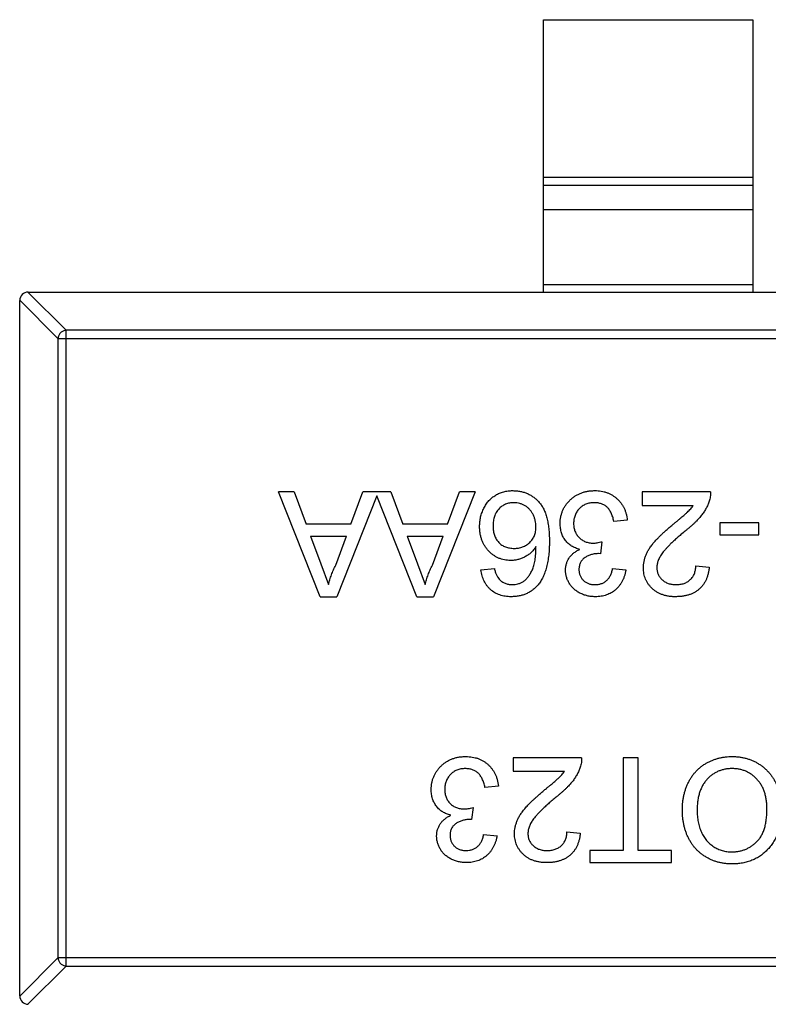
# Model space of a CAD drawing. Header units: millimetres. Extents: x 446.4 to 531.6, y 209.3 to 278.3.
# Tile 26 of 47: x 479.9 to 481.7, y 260.5 to 262.9. Entities that reach past the tile are written whole.
import ezdxf

# ---------------------------------------------------------------- set-up
doc = ezdxf.new("R2010")
doc.units = ezdxf.units.MM
doc.header["$LTSCALE"] = 30.734
doc.layers.get('0').update_dxf_attribs({"linetype": 'CONTINUOUS'})

msp = doc.modelspace()

# ---------------------------------------------------------------- linework, layer by layer
at = {"linetype": 'Continuous'}
for p, q in [((481.1474, 262.2489), (481.1474, 262.8989)), ((481.1474, 262.8989), (481.6474, 262.8989)), ((481.6474, 262.8989), (481.6474, 262.2489)), ((481.1474, 262.5228), (481.6474, 262.5228)), ((481.6474, 262.503), (481.1474, 262.503)), ((481.6474, 262.4449), (481.1474, 262.4449)), ((481.1474, 262.2667), (481.6474, 262.2667)), ((479.9171, 262.2489), (480.0085, 262.1575)), ((479.9174, 262.2489), (482.8774, 262.2489)), ((479.9888, 262.1378), (479.8974, 262.2292)), ((479.8974, 260.5689), (479.8974, 262.2289)), ((480.0085, 260.6403), (480.0085, 262.1575)), ((482.7862, 262.1575), (480.0085, 262.1575)), ((479.9888, 262.1378), (479.9888, 260.66)), ((479.9888, 262.1378), (482.8059, 262.1378)), ((480.6146, 261.5217), (480.5154, 261.7717)), ((480.5528, 261.7717), (480.5154, 261.7717)), ((480.5528, 261.7717), (480.5812, 261.6948)), ((480.6878, 261.6948), (480.7162, 261.7717)), ((480.7836, 261.7717), (480.7162, 261.7717)), ((480.7836, 261.7717), (480.812, 261.6948)), ((480.9844, 261.7717), (480.8852, 261.5217)), ((480.9186, 261.6948), (480.947, 261.7717)), ((480.9844, 261.7717), (480.947, 261.7717)), ((481.3829, 261.7717), (481.3829, 261.7396)), ((481.5464, 261.7717), (481.3829, 261.7717)), ((480.7499, 261.7622), (480.6544, 261.5217)), ((480.8454, 261.5217), (480.7499, 261.7622)), ((481.3829, 261.7396), (481.5052, 261.7396)), ((481.3477, 261.7044), (481.3156, 261.7012)), ((481.5688, 261.698), (481.5688, 261.6691)), ((481.6618, 261.698), (481.5688, 261.698)), ((481.6618, 261.6691), (481.6618, 261.698)), ((480.6878, 261.6948), (480.5812, 261.6948)), ((480.9186, 261.6948), (480.812, 261.6948)), ((480.5918, 261.6659), (480.6161, 261.6002)), ((480.5918, 261.6659), (480.6772, 261.6659)), ((480.6516, 261.5967), (480.6772, 261.6659)), ((480.8226, 261.6659), (480.8469, 261.6002)), ((480.8226, 261.6659), (480.908, 261.6659)), ((480.8824, 261.5967), (480.908, 261.6659)), ((481.2871, 261.6531), (481.2838, 261.6243)), ((481.5688, 261.6691), (481.6618, 261.6691)), ((481.2838, 261.6243), (481.2791, 261.6246)), ((480.6161, 261.6002), (480.6345, 261.5505)), ((480.8469, 261.6002), (480.8653, 261.5505)), ((480.9983, 261.5858), (481.0304, 261.589)), ((481.3124, 261.589), (481.3445, 261.5858)), ((481.5111, 261.5954), (481.5432, 261.5922)), ((480.6146, 261.5217), (480.6544, 261.5217)), ((480.8454, 261.5217), (480.8852, 261.5217)), ((481.0752, 261.1371), (481.0752, 261.105)), ((481.2387, 261.1371), (481.0752, 261.1371)), ((481.338, 261.1371), (481.338, 260.9159)), ((481.3733, 261.1371), (481.338, 261.1371)), ((481.3733, 260.9159), (481.3733, 261.1371)), ((481.0752, 261.105), (481.1975, 261.105)), ((481.04, 261.0698), (481.0079, 261.0666)), ((480.9794, 261.0185), (480.9761, 260.9896)), ((480.9761, 260.9896), (480.9715, 260.99)), ((481.0047, 260.9544), (481.0368, 260.9512)), ((481.2034, 260.9608), (481.2355, 260.9576)), ((481.2579, 260.9159), (481.2579, 260.8871)), ((481.338, 260.9159), (481.2579, 260.9159)), ((481.4534, 260.9159), (481.3733, 260.9159)), ((481.4534, 260.8871), (481.4534, 260.9159)), ((481.2579, 260.8871), (481.4534, 260.8871)), ((479.8974, 260.5686), (479.9888, 260.66)), ((480.0085, 260.6403), (479.9171, 260.5489)), ((482.8059, 260.66), (479.9888, 260.66)), ((480.0085, 260.6403), (482.7862, 260.6403))]:
    msp.add_line(p, q, dxfattribs=at)
for centre, start, end in [((479.9174, 262.2289), 90, 180), ((479.9174, 260.5689), 180, 270)]:
    msp.add_arc(centre, 0.02, start, end, dxfattribs=at)
for points, knots in [([(480.0085, 262.1575), (480.006, 262.1574), (480.0009, 262.1563), (479.9944, 262.1519), (479.99, 262.1454), (479.9889, 262.1403), (479.9888, 262.1378)], [0, 0, 0, 0, 0.249032, 0.5, 0.750968, 1, 1, 1, 1]), ([(480.9951, 261.6894), (480.9952, 261.6932), (480.9955, 261.7009), (480.9974, 261.7121), (481.0006, 261.7229), (481.0044, 261.7315), (481.0079, 261.738), (481.0109, 261.7426), (481.0141, 261.747), (481.0174, 261.7511), (481.0211, 261.7548), (481.025, 261.7582), (481.0291, 261.7613), (481.0335, 261.7642), (481.038, 261.7667), (481.0427, 261.7689), (481.0476, 261.7708), (481.0526, 261.7722), (481.0578, 261.7735), (481.0631, 261.7743), (481.0686, 261.7748), (481.0722, 261.7749), (481.0741, 261.7749)], [0, 0, 0, 0, 0.088899, 0.17544, 0.261633, 0.34801, 0.390819, 0.432814, 0.473776, 0.514166, 0.554107, 0.594121, 0.63362, 0.673585, 0.71348, 0.75336, 0.792891, 0.833007, 0.873643, 0.914893, 0.95695, 1, 1, 1, 1]), ([(481.0741, 261.7749), (481.0773, 261.7748), (481.0835, 261.7746), (481.0925, 261.7733), (481.1012, 261.7711), (481.1093, 261.768), (481.1171, 261.7641), (481.1244, 261.7593), (481.1312, 261.7535), (481.1375, 261.7469), (481.1433, 261.7393), (481.1483, 261.7305), (481.1525, 261.7206), (481.1559, 261.7096), (481.1585, 261.6974), (481.1604, 261.6842), (481.1615, 261.6698), (481.1617, 261.6598), (481.1618, 261.6547)], [0, 0, 0, 0, 0.056157, 0.110133, 0.162537, 0.213912, 0.265146, 0.31651, 0.369179, 0.423123, 0.479276, 0.538691, 0.601978, 0.670125, 0.74365, 0.82281, 0.908261, 1, 1, 1, 1]), ([(481.1874, 261.6965), (481.1875, 261.6992), (481.1876, 261.7045), (481.1887, 261.7122), (481.1906, 261.7197), (481.1931, 261.7268), (481.1964, 261.7337), (481.2005, 261.7402), (481.2053, 261.7464), (481.2107, 261.7522), (481.2167, 261.7576), (481.2231, 261.7622), (481.23, 261.7661), (481.2372, 261.7693), (481.2448, 261.7718), (481.2528, 261.7736), (481.2612, 261.7747), (481.267, 261.7748), (481.2699, 261.7749)], [0, 0, 0, 0, 0.063503, 0.124805, 0.18492, 0.244376, 0.303775, 0.364133, 0.425376, 0.488388, 0.551743, 0.61386, 0.67564, 0.737737, 0.800417, 0.864658, 0.930985, 1, 1, 1, 1]), ([(481.2699, 261.7749), (481.2725, 261.7749), (481.2777, 261.7748), (481.2852, 261.7737), (481.2925, 261.7723), (481.2994, 261.7701), (481.3059, 261.7674), (481.3121, 261.7639), (481.318, 261.7599), (481.3234, 261.7553), (481.3285, 261.7503), (481.333, 261.7448), (481.3368, 261.7389), (481.3402, 261.7328), (481.343, 261.7262), (481.3451, 261.7192), (481.3467, 261.7119), (481.3474, 261.7069), (481.3477, 261.7044)], [0, 0, 0, 0, 0.067794, 0.133464, 0.196934, 0.258481, 0.319787, 0.380431, 0.44099, 0.502867, 0.564806, 0.625526, 0.685604, 0.746041, 0.807347, 0.869717, 0.93379, 1, 1, 1, 1]), ([(481.5464, 261.7717), (481.5464, 261.7698), (481.5464, 261.766), (481.5457, 261.7604), (481.5447, 261.7548), (481.5436, 261.7513), (481.543, 261.7495)], [0, 0, 0, 0, 0.252643, 0.50444, 0.750407, 1, 1, 1, 1]), ([(481.0766, 261.7461), (481.0748, 261.746), (481.0713, 261.7459), (481.0662, 261.7452), (481.0613, 261.7441), (481.0567, 261.7424), (481.0523, 261.7403), (481.0482, 261.7377), (481.0444, 261.7346), (481.0408, 261.7311), (481.0376, 261.7272), (481.0348, 261.7229), (481.0324, 261.7184), (481.0305, 261.7134), (481.029, 261.7081), (481.0279, 261.7025), (481.0272, 261.6965), (481.0272, 261.6925), (481.0271, 261.6904)], [0, 0, 0, 0, 0.063965, 0.124854, 0.184383, 0.242748, 0.2999, 0.357059, 0.415719, 0.475258, 0.535508, 0.596291, 0.657728, 0.721052, 0.786261, 0.853834, 0.925318, 1, 1, 1, 1]), ([(481.1297, 261.6887), (481.1296, 261.6912), (481.1294, 261.6962), (481.1281, 261.7036), (481.1259, 261.7108), (481.1228, 261.7178), (481.1191, 261.7243), (481.1147, 261.73), (481.1096, 261.7349), (481.104, 261.739), (481.0978, 261.7421), (481.0911, 261.7444), (481.084, 261.7458), (481.0791, 261.746), (481.0766, 261.7461)], [0, 0, 0, 0, 0.086177, 0.171222, 0.257573, 0.34515, 0.431508, 0.513644, 0.593539, 0.672806, 0.752058, 0.831493, 0.913823, 1, 1, 1, 1]), ([(481.2687, 261.7461), (481.2669, 261.746), (481.2634, 261.746), (481.2582, 261.7452), (481.2532, 261.7442), (481.2486, 261.7425), (481.2443, 261.7405), (481.2402, 261.7381), (481.2364, 261.7351), (481.2329, 261.7318), (481.2297, 261.7281), (481.227, 261.7242), (481.2247, 261.72), (481.2227, 261.7157), (481.2213, 261.7111), (481.2202, 261.7064), (481.2195, 261.7014), (481.2195, 261.698), (481.2195, 261.6962)], [0, 0, 0, 0, 0.069461, 0.135658, 0.19962, 0.261651, 0.322053, 0.38234, 0.443223, 0.50493, 0.56682, 0.6276, 0.687476, 0.747351, 0.808174, 0.870133, 0.933721, 1, 1, 1, 1]), ([(481.3156, 261.7012), (481.3152, 261.7031), (481.3144, 261.7068), (481.3128, 261.7122), (481.3111, 261.7171), (481.309, 261.7216), (481.307, 261.7257), (481.3046, 261.7294), (481.302, 261.7327), (481.2993, 261.7356), (481.2963, 261.738), (481.293, 261.7402), (481.2896, 261.742), (481.2858, 261.7435), (481.2819, 261.7446), (481.2777, 261.7455), (481.2733, 261.746), (481.2703, 261.746), (481.2687, 261.7461)], [0, 0, 0, 0, 0.082566, 0.15976, 0.233155, 0.301356, 0.365752, 0.426437, 0.484185, 0.539549, 0.593156, 0.647048, 0.701446, 0.757, 0.81384, 0.873058, 0.934963, 1, 1, 1, 1]), ([(481.543, 261.7495), (481.542, 261.7465), (481.5398, 261.7406), (481.5354, 261.732), (481.5303, 261.7234), (481.5253, 261.7164), (481.5207, 261.7109), (481.5168, 261.7065), (481.5126, 261.7021), (481.5079, 261.6975), (481.5028, 261.6928), (481.4974, 261.688), (481.4916, 261.6831), (481.4875, 261.6799), (481.4854, 261.6782)], [0, 0, 0, 0, 0.100388, 0.204407, 0.310686, 0.422157, 0.480685, 0.543238, 0.6095, 0.679555, 0.753841, 0.831641, 0.913813, 1, 1, 1, 1]), ([(481.4555, 261.6933), (481.4577, 261.6951), (481.4618, 261.6985), (481.4678, 261.7034), (481.4731, 261.7079), (481.4779, 261.7119), (481.4821, 261.7155), (481.4857, 261.7185), (481.4887, 261.7212), (481.4932, 261.7254), (481.499, 261.7312), (481.5032, 261.7369), (481.5052, 261.7396)], [0, 0, 0, 0, 0.1242, 0.23683, 0.339495, 0.431254, 0.511455, 0.581223, 0.640495, 0.688308, 0.850333, 1, 1, 1, 1]), ([(481.2343, 261.6348), (481.2325, 261.6353), (481.229, 261.6362), (481.224, 261.638), (481.2192, 261.6402), (481.2147, 261.6426), (481.2106, 261.6455), (481.2067, 261.6486), (481.2031, 261.6522), (481.1999, 261.6561), (481.1969, 261.6602), (481.1944, 261.6647), (481.1922, 261.6693), (481.1904, 261.6743), (481.1891, 261.6795), (481.1881, 261.6849), (481.1875, 261.6906), (481.1874, 261.6945), (481.1874, 261.6965)], [0, 0, 0, 0, 0.065828, 0.128938, 0.190858, 0.251186, 0.310974, 0.37005, 0.429672, 0.489507, 0.549975, 0.610075, 0.670915, 0.732909, 0.796711, 0.861825, 0.929892, 1, 1, 1, 1]), ([(481.2195, 261.6962), (481.2195, 261.6946), (481.2196, 261.6913), (481.2202, 261.6866), (481.2212, 261.6821), (481.2227, 261.6778), (481.2246, 261.6737), (481.2268, 261.6698), (481.2295, 261.6662), (481.2326, 261.6628), (481.236, 261.6597), (481.2397, 261.6571), (481.2436, 261.6548), (481.2477, 261.6529), (481.252, 261.6515), (481.2566, 261.6504), (481.2614, 261.6498), (481.2647, 261.6497), (481.2663, 261.6497)], [0, 0, 0, 0, 0.067051, 0.13118, 0.193722, 0.254499, 0.314763, 0.375117, 0.436023, 0.498297, 0.560571, 0.621619, 0.681973, 0.742853, 0.804272, 0.867473, 0.932273, 1, 1, 1, 1]), ([(481.069, 261.6082), (481.0665, 261.6083), (481.0615, 261.6084), (481.0542, 261.6095), (481.0472, 261.6113), (481.0405, 261.6137), (481.0341, 261.617), (481.0279, 261.6209), (481.0221, 261.6255), (481.0166, 261.6308), (481.0115, 261.6366), (481.0071, 261.6429), (481.0034, 261.6497), (481.0004, 261.6568), (480.998, 261.6644), (480.9963, 261.6723), (480.9953, 261.6807), (480.9952, 261.6864), (480.9951, 261.6894)], [0, 0, 0, 0, 0.061347, 0.121203, 0.179863, 0.238152, 0.296252, 0.35519, 0.415676, 0.478379, 0.541524, 0.603977, 0.666513, 0.729491, 0.79371, 0.859736, 0.928449, 1, 1, 1, 1]), ([(481.0271, 261.6904), (481.0272, 261.6884), (481.0272, 261.6844), (481.0279, 261.6787), (481.0289, 261.6733), (481.0305, 261.6683), (481.0324, 261.6635), (481.0347, 261.6591), (481.0375, 261.655), (481.0407, 261.6513), (481.0442, 261.6479), (481.0481, 261.645), (481.0523, 261.6425), (481.0568, 261.6405), (481.0616, 261.639), (481.0668, 261.6379), (481.0722, 261.6372), (481.0759, 261.6371), (481.0778, 261.6371)], [0, 0, 0, 0, 0.072229, 0.141252, 0.207439, 0.270245, 0.331238, 0.391254, 0.450152, 0.509008, 0.567734, 0.625726, 0.683708, 0.742407, 0.803094, 0.865865, 0.931379, 1, 1, 1, 1]), ([(481.0778, 261.6371), (481.0796, 261.6371), (481.0831, 261.6372), (481.0882, 261.6379), (481.0931, 261.639), (481.0979, 261.6406), (481.1024, 261.6426), (481.1067, 261.645), (481.1108, 261.648), (481.1147, 261.6513), (481.1182, 261.655), (481.1213, 261.6589), (481.1239, 261.6633), (481.1261, 261.6678), (481.1277, 261.6726), (481.1288, 261.6778), (481.1296, 261.6831), (481.1297, 261.6868), (481.1297, 261.6887)], [0, 0, 0, 0, 0.064812, 0.127718, 0.189086, 0.249562, 0.309738, 0.370215, 0.431085, 0.493911, 0.55657, 0.617553, 0.678119, 0.739063, 0.801665, 0.864956, 0.93089, 1, 1, 1, 1]), ([(481.3861, 261.5907), (481.3862, 261.5932), (481.3863, 261.5981), (481.3874, 261.6055), (481.3892, 261.6129), (481.3917, 261.6202), (481.395, 261.6276), (481.3992, 261.6351), (481.4045, 261.6427), (481.4095, 261.6493), (481.4142, 261.6547), (481.4183, 261.6592), (481.4231, 261.664), (481.4284, 261.6693), (481.4344, 261.6748), (481.4408, 261.6807), (481.448, 261.6869), (481.4529, 261.6911), (481.4555, 261.6933)], [0, 0, 0, 0, 0.057945, 0.116018, 0.174826, 0.234683, 0.296827, 0.364061, 0.436192, 0.51426, 0.556976, 0.604856, 0.657675, 0.715751, 0.77884, 0.847501, 0.921228, 1, 1, 1, 1]), ([(481.4854, 261.6782), (481.4822, 261.6755), (481.476, 261.6703), (481.4672, 261.6625), (481.4592, 261.6554), (481.4521, 261.6486), (481.4459, 261.6423), (481.4404, 261.6366), (481.4357, 261.6313), (481.4318, 261.6264), (481.4285, 261.6218), (481.4258, 261.6173), (481.4235, 261.6128), (481.4215, 261.6084), (481.42, 261.604), (481.419, 261.5996), (481.4183, 261.5953), (481.4182, 261.5924), (481.4182, 261.591)], [0, 0, 0, 0, 0.11141, 0.214526, 0.309417, 0.396087, 0.474284, 0.544374, 0.60642, 0.660582, 0.709794, 0.756451, 0.800767, 0.843168, 0.884295, 0.923885, 0.962359, 1, 1, 1, 1]), ([(481.1618, 261.6547), (481.1617, 261.6517), (481.1617, 261.6459), (481.1613, 261.6374), (481.1609, 261.6292), (481.1601, 261.6212), (481.1592, 261.6136), (481.1579, 261.6063), (481.1566, 261.5993), (481.155, 261.5926), (481.1532, 261.5862), (481.1512, 261.5802), (481.149, 261.5744), (481.1465, 261.5689), (481.1439, 261.5637), (481.141, 261.5589), (481.1379, 261.5543), (481.1356, 261.5515), (481.1345, 261.5501)], [0, 0, 0, 0, 0.080034, 0.157854, 0.232564, 0.304731, 0.374384, 0.441663, 0.506048, 0.568692, 0.628715, 0.687238, 0.743227, 0.797567, 0.850239, 0.901629, 0.951067, 1, 1, 1, 1]), ([(481.2663, 261.6497), (481.2678, 261.6497), (481.2709, 261.6498), (481.2759, 261.6506), (481.2813, 261.6516), (481.2851, 261.6526), (481.2871, 261.6531)], [0, 0, 0, 0, 0.209403, 0.444401, 0.708272, 1, 1, 1, 1]), ([(481.1297, 261.6412), (481.1278, 261.6385), (481.1241, 261.6333), (481.1176, 261.6265), (481.1105, 261.6208), (481.1027, 261.6162), (481.0946, 261.6126), (481.0862, 261.6101), (481.0777, 261.6085), (481.0719, 261.6083), (481.069, 261.6082)], [0, 0, 0, 0, 0.13549, 0.265229, 0.390778, 0.51542, 0.638317, 0.759642, 0.878902, 1, 1, 1, 1]), ([(481.0999, 261.558), (481.102, 261.5597), (481.1062, 261.5632), (481.1118, 261.5698), (481.1168, 261.5774), (481.1205, 261.5846), (481.1231, 261.591), (481.1248, 261.5965), (481.1262, 261.6025), (481.1274, 261.6091), (481.1284, 261.6163), (481.1291, 261.6241), (481.1296, 261.6325), (481.1297, 261.6382), (481.1297, 261.6412)], [0, 0, 0, 0, 0.088609, 0.181893, 0.280787, 0.38702, 0.444107, 0.506454, 0.574396, 0.647656, 0.726426, 0.811458, 0.90278, 1, 1, 1, 1]), ([(481.2002, 261.5852), (481.2003, 261.5878), (481.2005, 261.593), (481.2022, 261.6005), (481.2049, 261.6076), (481.2087, 261.6143), (481.2135, 261.6205), (481.2195, 261.626), (481.2264, 261.631), (481.2316, 261.6335), (481.2343, 261.6348)], [0, 0, 0, 0, 0.121951, 0.240787, 0.35855, 0.479066, 0.601519, 0.727551, 0.859932, 1, 1, 1, 1]), ([(481.2791, 261.6246), (481.2762, 261.6245), (481.2704, 261.6243), (481.262, 261.6224), (481.254, 261.6196), (481.2478, 261.6161), (481.2433, 261.6129), (481.2404, 261.6099), (481.2378, 261.6068), (481.2358, 261.6033), (481.2341, 261.5995), (481.2331, 261.5954), (481.2323, 261.5909), (481.2323, 261.5879), (481.2323, 261.5863)], [0, 0, 0, 0, 0.129789, 0.254605, 0.378435, 0.50292, 0.565018, 0.624848, 0.683448, 0.742765, 0.802757, 0.86522, 0.930779, 1, 1, 1, 1]), ([(480.6345, 261.5505), (480.6355, 261.5545), (480.6374, 261.5624), (480.6414, 261.5741), (480.646, 261.5856), (480.6497, 261.593), (480.6516, 261.5967)], [0, 0, 0, 0, 0.247294, 0.495608, 0.746359, 1, 1, 1, 1]), ([(480.8653, 261.5505), (480.8662, 261.5545), (480.8682, 261.5624), (480.8722, 261.5741), (480.8768, 261.5856), (480.8805, 261.593), (480.8824, 261.5967)], [0, 0, 0, 0, 0.247294, 0.495608, 0.746359, 1, 1, 1, 1]), ([(481.0705, 261.5217), (481.068, 261.5217), (481.0632, 261.5218), (481.0562, 261.5226), (481.0495, 261.524), (481.0432, 261.5258), (481.0372, 261.5283), (481.0315, 261.5312), (481.0262, 261.5346), (481.0212, 261.5387), (481.0167, 261.5431), (481.0126, 261.548), (481.009, 261.5533), (481.0058, 261.559), (481.0032, 261.5651), (481.001, 261.5716), (480.9994, 261.5786), (480.9987, 261.5834), (480.9983, 261.5858)], [0, 0, 0, 0, 0.068499, 0.134572, 0.198208, 0.259784, 0.319951, 0.379508, 0.438814, 0.498497, 0.558182, 0.617438, 0.677522, 0.737959, 0.80033, 0.86409, 0.930622, 1, 1, 1, 1]), ([(481.0304, 261.589), (481.031, 261.5862), (481.0323, 261.5811), (481.0351, 261.574), (481.0381, 261.5681), (481.0407, 261.5649), (481.0419, 261.5634)], [0, 0, 0, 0, 0.299802, 0.564331, 0.796204, 1, 1, 1, 1]), ([(481.2713, 261.5217), (481.2681, 261.5218), (481.2617, 261.522), (481.2522, 261.5237), (481.2432, 261.5264), (481.2347, 261.5301), (481.2268, 261.5347), (481.2198, 261.5402), (481.2138, 261.5465), (481.209, 261.5536), (481.2051, 261.5611), (481.2022, 261.5689), (481.2005, 261.577), (481.2003, 261.5825), (481.2002, 261.5852)], [0, 0, 0, 0, 0.092054, 0.181008, 0.26913, 0.357137, 0.443549, 0.526433, 0.607453, 0.688385, 0.767854, 0.845531, 0.922529, 1, 1, 1, 1]), ([(481.2323, 261.5863), (481.2323, 261.585), (481.2323, 261.5825), (481.2329, 261.5789), (481.2337, 261.5754), (481.2349, 261.5722), (481.2364, 261.569), (481.2383, 261.5661), (481.2404, 261.5632), (481.2429, 261.5607), (481.2456, 261.5583), (481.2486, 261.5562), (481.2517, 261.5544), (481.2551, 261.553), (481.2586, 261.5519), (481.2624, 261.5511), (481.2663, 261.5506), (481.269, 261.5506), (481.2703, 261.5505)], [0, 0, 0, 0, 0.065093, 0.127304, 0.188122, 0.247131, 0.306077, 0.365678, 0.426103, 0.487841, 0.550317, 0.611805, 0.672737, 0.734883, 0.79768, 0.862475, 0.929775, 1, 1, 1, 1]), ([(481.2703, 261.5505), (481.273, 261.5506), (481.2782, 261.5508), (481.2856, 261.5527), (481.2923, 261.5557), (481.2973, 261.5593), (481.3008, 261.5627), (481.3033, 261.5656), (481.3054, 261.5687), (481.3073, 261.5722), (481.309, 261.576), (481.3104, 261.58), (481.3116, 261.5844), (481.3121, 261.5874), (481.3124, 261.589)], [0, 0, 0, 0, 0.127797, 0.246795, 0.362284, 0.477652, 0.536237, 0.59559, 0.656344, 0.719085, 0.784349, 0.852876, 0.924551, 1, 1, 1, 1]), ([(481.3445, 261.5858), (481.344, 261.5833), (481.343, 261.5785), (481.341, 261.5714), (481.3385, 261.5648), (481.3356, 261.5587), (481.3323, 261.553), (481.3285, 261.5477), (481.3243, 261.5428), (481.3197, 261.5384), (481.3147, 261.5344), (481.3094, 261.531), (481.3037, 261.5281), (481.2978, 261.5258), (481.2916, 261.5239), (481.2851, 261.5227), (481.2783, 261.5218), (481.2737, 261.5217), (481.2713, 261.5217)], [0, 0, 0, 0, 0.071036, 0.139343, 0.204958, 0.268332, 0.330129, 0.390664, 0.450861, 0.510587, 0.570374, 0.629455, 0.687994, 0.747581, 0.807839, 0.870034, 0.93381, 1, 1, 1, 1]), ([(481.463, 261.5217), (481.4602, 261.5217), (481.4545, 261.5218), (481.4463, 261.5228), (481.4386, 261.5244), (481.4313, 261.5265), (481.4244, 261.5293), (481.4181, 261.5327), (481.4122, 261.5368), (481.4068, 261.5414), (481.402, 261.5465), (481.3977, 261.5519), (481.3942, 261.5577), (481.3911, 261.5637), (481.3889, 261.57), (481.3873, 261.5767), (481.3863, 261.5836), (481.3862, 261.5883), (481.3861, 261.5907)], [0, 0, 0, 0, 0.074712, 0.145539, 0.213339, 0.278615, 0.342094, 0.40389, 0.465063, 0.526577, 0.587328, 0.64638, 0.704345, 0.761672, 0.819418, 0.878039, 0.937796, 1, 1, 1, 1]), ([(481.4182, 261.591), (481.4182, 261.5896), (481.4183, 261.5868), (481.4189, 261.5828), (481.4198, 261.5789), (481.4213, 261.5753), (481.423, 261.5717), (481.4252, 261.5684), (481.4278, 261.5652), (481.4308, 261.5622), (481.434, 261.5594), (481.4376, 261.5571), (481.4413, 261.555), (481.4453, 261.5533), (481.4496, 261.5521), (481.4541, 261.5512), (481.4589, 261.5507), (481.4621, 261.5506), (481.4637, 261.5505)], [0, 0, 0, 0, 0.061762, 0.121174, 0.179421, 0.236843, 0.294322, 0.353191, 0.412721, 0.474522, 0.537057, 0.599591, 0.662367, 0.725246, 0.790316, 0.857724, 0.927232, 1, 1, 1, 1]), ([(481.5432, 261.5922), (481.5428, 261.5894), (481.5422, 261.584), (481.5406, 261.5761), (481.5384, 261.5688), (481.5357, 261.5619), (481.5324, 261.5556), (481.5286, 261.5497), (481.5241, 261.5445), (481.5192, 261.5397), (481.5137, 261.5354), (481.5078, 261.5317), (481.5014, 261.5286), (481.4946, 261.5261), (481.4874, 261.5241), (481.4796, 261.5227), (481.4715, 261.5219), (481.4659, 261.5218), (481.463, 261.5217)], [0, 0, 0, 0, 0.070675, 0.137493, 0.201473, 0.262869, 0.32255, 0.380737, 0.43822, 0.495487, 0.553484, 0.611346, 0.670644, 0.731587, 0.794183, 0.859445, 0.928208, 1, 1, 1, 1]), ([(481.4637, 261.5505), (481.4655, 261.5506), (481.4689, 261.5507), (481.4739, 261.5512), (481.4786, 261.5521), (481.483, 261.5534), (481.4872, 261.5551), (481.4911, 261.5572), (481.4948, 261.5596), (481.4981, 261.5624), (481.5012, 261.5655), (481.5038, 261.5689), (481.506, 261.5727), (481.5078, 261.5767), (481.5093, 261.5809), (481.5104, 261.5855), (481.5109, 261.5904), (481.5111, 261.5937), (481.5111, 261.5954)], [0, 0, 0, 0, 0.070696, 0.138358, 0.20337, 0.2657, 0.327256, 0.386512, 0.445858, 0.505173, 0.56378, 0.622343, 0.680824, 0.739795, 0.800801, 0.864239, 0.930631, 1, 1, 1, 1]), ([(481.0419, 261.5634), (481.043, 261.5623), (481.045, 261.5603), (481.0484, 261.5577), (481.052, 261.5555), (481.0558, 261.5537), (481.0597, 261.5523), (481.0638, 261.5513), (481.0681, 261.5507), (481.0711, 261.5506), (481.0726, 261.5505)], [0, 0, 0, 0, 0.128545, 0.252818, 0.375212, 0.497113, 0.618546, 0.742222, 0.869458, 1, 1, 1, 1]), ([(481.0726, 261.5505), (481.075, 261.5506), (481.0797, 261.5508), (481.0867, 261.5523), (481.0935, 261.5545), (481.0977, 261.5568), (481.0999, 261.558)], [0, 0, 0, 0, 0.252584, 0.499095, 0.747119, 1, 1, 1, 1]), ([(481.1345, 261.5501), (481.1325, 261.5478), (481.1285, 261.5433), (481.1217, 261.5376), (481.1145, 261.5326), (481.1066, 261.5286), (481.0983, 261.5255), (481.0895, 261.5233), (481.0801, 261.522), (481.0737, 261.5218), (481.0705, 261.5217)], [0, 0, 0, 0, 0.125625, 0.247619, 0.368528, 0.488104, 0.609878, 0.735382, 0.864448, 1, 1, 1, 1]), ([(480.8797, 261.0619), (480.8798, 261.0646), (480.8799, 261.0698), (480.881, 261.0776), (480.8829, 261.0851), (480.8855, 261.0922), (480.8887, 261.0991), (480.8928, 261.1056), (480.8976, 261.1118), (480.903, 261.1176), (480.909, 261.1229), (480.9154, 261.1276), (480.9223, 261.1315), (480.9295, 261.1347), (480.9371, 261.1372), (480.9451, 261.139), (480.9535, 261.1401), (480.9593, 261.1402), (480.9622, 261.1403)], [0, 0, 0, 0, 0.063503, 0.124805, 0.18492, 0.244376, 0.303775, 0.364133, 0.425376, 0.488388, 0.551743, 0.61386, 0.67564, 0.737737, 0.800417, 0.864658, 0.930985, 1, 1, 1, 1]), ([(480.9622, 261.1403), (480.9648, 261.1402), (480.97, 261.1401), (480.9775, 261.1391), (480.9848, 261.1377), (480.9917, 261.1355), (480.9982, 261.1328), (481.0044, 261.1293), (481.0103, 261.1253), (481.0158, 261.1207), (481.0208, 261.1157), (481.0253, 261.1102), (481.0291, 261.1043), (481.0325, 261.0981), (481.0353, 261.0916), (481.0374, 261.0846), (481.0391, 261.0773), (481.0397, 261.0723), (481.04, 261.0698)], [0, 0, 0, 0, 0.067794, 0.133464, 0.196934, 0.258481, 0.319787, 0.380431, 0.44099, 0.502867, 0.564806, 0.625526, 0.685604, 0.746041, 0.807347, 0.869717, 0.93379, 1, 1, 1, 1]), ([(481.2387, 261.1371), (481.2387, 261.1352), (481.2387, 261.1314), (481.2381, 261.1257), (481.237, 261.1202), (481.2359, 261.1166), (481.2353, 261.1148)], [0, 0, 0, 0, 0.252643, 0.50444, 0.750407, 1, 1, 1, 1]), ([(481.4791, 261.0125), (481.4791, 261.0156), (481.4792, 261.0217), (481.4799, 261.0308), (481.4811, 261.0396), (481.4828, 261.0482), (481.4849, 261.0565), (481.4875, 261.0646), (481.4907, 261.0724), (481.4942, 261.08), (481.4982, 261.0871), (481.5026, 261.0939), (481.5074, 261.1002), (481.5126, 261.1062), (481.5182, 261.1116), (481.5242, 261.1165), (481.5306, 261.1211), (481.5374, 261.1251), (481.5445, 261.1286), (481.5516, 261.1317), (481.559, 261.1344), (481.5664, 261.1366), (481.5741, 261.1382), (481.5818, 261.1394), (481.5897, 261.1401), (481.595, 261.1402), (481.5977, 261.1403)], [0, 0, 0, 0, 0.04756, 0.093962, 0.139112, 0.183626, 0.227457, 0.270703, 0.313611, 0.35626, 0.398366, 0.439557, 0.480045, 0.519888, 0.559658, 0.599421, 0.639208, 0.679668, 0.72002, 0.759859, 0.79956, 0.839199, 0.878956, 0.918794, 0.959083, 1, 1, 1, 1]), ([(481.5977, 261.1403), (481.6005, 261.1402), (481.6062, 261.1402), (481.6146, 261.1393), (481.6228, 261.138), (481.6308, 261.1362), (481.6385, 261.1338), (481.646, 261.1308), (481.6533, 261.1275), (481.6603, 261.1235), (481.6669, 261.1191), (481.6732, 261.1143), (481.6791, 261.1091), (481.6845, 261.1034), (481.6896, 261.0975), (481.6942, 261.0911), (481.6984, 261.0844), (481.7021, 261.0772), (481.7055, 261.0699), (481.7083, 261.0624), (481.7108, 261.0549), (481.7128, 261.0472), (481.7143, 261.0394), (481.7154, 261.0315), (481.7162, 261.0235), (481.7162, 261.0181), (481.7162, 261.0154)], [0, 0, 0, 0, 0.044697, 0.088534, 0.131409, 0.173814, 0.215715, 0.257247, 0.298848, 0.340604, 0.382029, 0.42297, 0.463632, 0.504048, 0.544591, 0.584964, 0.626265, 0.667979, 0.709943, 0.751382, 0.792619, 0.833948, 0.875008, 0.916446, 0.957907, 1, 1, 1, 1]), ([(480.961, 261.1114), (480.9592, 261.1114), (480.9557, 261.1114), (480.9505, 261.1106), (480.9455, 261.1096), (480.9409, 261.1079), (480.9366, 261.1059), (480.9325, 261.1034), (480.9287, 261.1005), (480.9252, 261.0972), (480.922, 261.0935), (480.9193, 261.0896), (480.917, 261.0854), (480.915, 261.0811), (480.9136, 261.0765), (480.9125, 261.0717), (480.9119, 261.0668), (480.9118, 261.0633), (480.9118, 261.0616)], [0, 0, 0, 0, 0.069461, 0.135658, 0.19962, 0.261651, 0.322053, 0.38234, 0.443223, 0.50493, 0.56682, 0.6276, 0.687476, 0.747351, 0.808174, 0.870133, 0.933721, 1, 1, 1, 1]), ([(481.0079, 261.0666), (481.0075, 261.0685), (481.0067, 261.0722), (481.0051, 261.0776), (481.0034, 261.0825), (481.0013, 261.087), (480.9993, 261.0911), (480.9969, 261.0948), (480.9943, 261.0981), (480.9916, 261.1009), (480.9886, 261.1034), (480.9854, 261.1056), (480.9819, 261.1074), (480.9782, 261.1088), (480.9742, 261.11), (480.9701, 261.1109), (480.9656, 261.1114), (480.9626, 261.1114), (480.961, 261.1114)], [0, 0, 0, 0, 0.082566, 0.15976, 0.233155, 0.301356, 0.365752, 0.426437, 0.484185, 0.539549, 0.593156, 0.647048, 0.701446, 0.757, 0.81384, 0.873058, 0.934963, 1, 1, 1, 1]), ([(481.2353, 261.1148), (481.2343, 261.1119), (481.2321, 261.106), (481.2277, 261.0973), (481.2226, 261.0888), (481.2176, 261.0818), (481.213, 261.0763), (481.2091, 261.0719), (481.2049, 261.0675), (481.2002, 261.0629), (481.1952, 261.0582), (481.1897, 261.0534), (481.1839, 261.0485), (481.1798, 261.0452), (481.1777, 261.0436)], [0, 0, 0, 0, 0.100388, 0.204407, 0.310686, 0.422157, 0.480685, 0.543238, 0.6095, 0.679555, 0.753841, 0.831641, 0.913813, 1, 1, 1, 1]), ([(481.5978, 261.1114), (481.5948, 261.1114), (481.589, 261.1112), (481.5805, 261.11), (481.5723, 261.1079), (481.5646, 261.1052), (481.5573, 261.1014), (481.5503, 261.097), (481.5438, 261.0917), (481.5377, 261.0857), (481.5322, 261.0788), (481.5273, 261.0714), (481.5234, 261.0631), (481.52, 261.0543), (481.5175, 261.0447), (481.5156, 261.0345), (481.5145, 261.0236), (481.5144, 261.0161), (481.5143, 261.0122)], [0, 0, 0, 0, 0.061055, 0.119545, 0.176806, 0.232956, 0.288583, 0.344667, 0.401662, 0.46054, 0.520477, 0.581213, 0.643431, 0.707961, 0.775371, 0.846414, 0.921152, 1, 1, 1, 1]), ([(481.681, 261.0158), (481.6809, 261.0194), (481.6808, 261.0264), (481.6796, 261.0367), (481.6778, 261.0464), (481.6753, 261.0555), (481.6719, 261.064), (481.6678, 261.0719), (481.663, 261.0792), (481.6574, 261.0859), (481.6513, 261.0919), (481.6448, 261.0972), (481.6379, 261.1015), (481.6306, 261.1052), (481.6229, 261.108), (481.6149, 261.11), (481.6065, 261.1112), (481.6007, 261.1114), (481.5978, 261.1114)], [0, 0, 0, 0, 0.075964, 0.148125, 0.217201, 0.2833, 0.347202, 0.4093, 0.470426, 0.531588, 0.591739, 0.650258, 0.707303, 0.764208, 0.821148, 0.879119, 0.938423, 1, 1, 1, 1]), ([(481.1478, 261.0587), (481.15, 261.0604), (481.1542, 261.0638), (481.1601, 261.0688), (481.1654, 261.0733), (481.1702, 261.0772), (481.1744, 261.0808), (481.178, 261.0839), (481.181, 261.0866), (481.1855, 261.0907), (481.1913, 261.0966), (481.1955, 261.1023), (481.1975, 261.105)], [0, 0, 0, 0, 0.1242, 0.23683, 0.339495, 0.431254, 0.511455, 0.581223, 0.640495, 0.688308, 0.850333, 1, 1, 1, 1]), ([(480.9266, 261.0002), (480.9248, 261.0007), (480.9213, 261.0016), (480.9163, 261.0034), (480.9115, 261.0055), (480.907, 261.008), (480.9029, 261.0109), (480.899, 261.014), (480.8954, 261.0176), (480.8922, 261.0215), (480.8892, 261.0256), (480.8867, 261.03), (480.8845, 261.0347), (480.8827, 261.0396), (480.8814, 261.0449), (480.8804, 261.0503), (480.8798, 261.056), (480.8797, 261.0599), (480.8797, 261.0619)], [0, 0, 0, 0, 0.065828, 0.128938, 0.190858, 0.251186, 0.310974, 0.37005, 0.429672, 0.489507, 0.549975, 0.610075, 0.670915, 0.732909, 0.796711, 0.861825, 0.929892, 1, 1, 1, 1]), ([(480.9118, 261.0616), (480.9118, 261.06), (480.9119, 261.0567), (480.9125, 261.052), (480.9135, 261.0475), (480.915, 261.0432), (480.9169, 261.0391), (480.9191, 261.0352), (480.9218, 261.0316), (480.9249, 261.0282), (480.9283, 261.0251), (480.932, 261.0224), (480.9359, 261.0202), (480.94, 261.0183), (480.9443, 261.0169), (480.9489, 261.0158), (480.9537, 261.0152), (480.957, 261.0151), (480.9586, 261.0151)], [0, 0, 0, 0, 0.067051, 0.13118, 0.193722, 0.254499, 0.314763, 0.375117, 0.436023, 0.498297, 0.560571, 0.621619, 0.681973, 0.742853, 0.804272, 0.867473, 0.932273, 1, 1, 1, 1]), ([(481.0784, 260.9561), (481.0785, 260.9586), (481.0786, 260.9635), (481.0797, 260.9709), (481.0816, 260.9782), (481.084, 260.9856), (481.0873, 260.9929), (481.0915, 261.0005), (481.0968, 261.0081), (481.1018, 261.0147), (481.1065, 261.0201), (481.1106, 261.0246), (481.1154, 261.0294), (481.1207, 261.0346), (481.1267, 261.0401), (481.1332, 261.0461), (481.1403, 261.0522), (481.1452, 261.0565), (481.1478, 261.0587)], [0, 0, 0, 0, 0.057945, 0.116018, 0.174826, 0.234683, 0.296827, 0.364061, 0.436192, 0.51426, 0.556976, 0.604856, 0.657675, 0.715751, 0.77884, 0.847501, 0.921228, 1, 1, 1, 1]), ([(481.1777, 261.0436), (481.1745, 261.0409), (481.1683, 261.0357), (481.1595, 261.0279), (481.1515, 261.0207), (481.1444, 261.014), (481.1382, 261.0077), (481.1327, 261.002), (481.128, 260.9967), (481.1241, 260.9918), (481.1209, 260.9872), (481.1181, 260.9827), (481.1158, 260.9782), (481.1138, 260.9738), (481.1123, 260.9694), (481.1113, 260.965), (481.1106, 260.9607), (481.1105, 260.9578), (481.1105, 260.9564)], [0, 0, 0, 0, 0.11141, 0.214526, 0.309417, 0.396087, 0.474284, 0.544374, 0.60642, 0.660582, 0.709794, 0.756451, 0.800767, 0.843168, 0.884295, 0.923885, 0.962359, 1, 1, 1, 1]), ([(480.9586, 261.0151), (480.9601, 261.0151), (480.9632, 261.0152), (480.9682, 261.0159), (480.9736, 261.017), (480.9774, 261.018), (480.9794, 261.0185)], [0, 0, 0, 0, 0.209403, 0.444401, 0.708272, 1, 1, 1, 1]), ([(481.5973, 260.9127), (481.6001, 260.9128), (481.6057, 260.9129), (481.6138, 260.9141), (481.6217, 260.9159), (481.6293, 260.9185), (481.6365, 260.9219), (481.6434, 260.926), (481.6501, 260.9308), (481.6565, 260.9364), (481.6624, 260.9428), (481.6674, 260.9504), (481.6716, 260.9589), (481.6751, 260.9683), (481.6778, 260.9788), (481.6796, 260.9903), (481.6808, 261.0027), (481.6809, 261.0113), (481.681, 261.0158)], [0, 0, 0, 0, 0.055943, 0.110382, 0.164048, 0.216759, 0.269601, 0.323009, 0.377581, 0.433449, 0.490922, 0.550625, 0.613117, 0.679861, 0.751358, 0.828261, 0.910795, 1, 1, 1, 1]), ([(481.7162, 261.0154), (481.7162, 261.0104), (481.716, 261.0006), (481.7144, 260.9864), (481.7118, 260.973), (481.7082, 260.9605), (481.7035, 260.9488), (481.6979, 260.9378), (481.691, 260.9278), (481.6833, 260.9187), (481.6747, 260.9105), (481.6655, 260.9033), (481.6556, 260.8973), (481.6452, 260.8924), (481.6341, 260.8886), (481.6224, 260.8859), (481.6102, 260.8842), (481.6018, 260.884), (481.5975, 260.8839)], [0, 0, 0, 0, 0.075226, 0.146575, 0.2145, 0.27953, 0.342403, 0.403496, 0.463762, 0.523864, 0.583252, 0.641302, 0.698898, 0.756295, 0.814628, 0.874325, 0.935783, 1, 1, 1, 1]), ([(480.8925, 260.9506), (480.8926, 260.9532), (480.8929, 260.9584), (480.8945, 260.9658), (480.8973, 260.9729), (480.901, 260.9797), (480.9058, 260.9859), (480.9118, 260.9914), (480.9187, 260.9963), (480.924, 260.9989), (480.9266, 261.0002)], [0, 0, 0, 0, 0.121951, 0.240787, 0.35855, 0.479066, 0.601519, 0.727551, 0.859932, 1, 1, 1, 1]), ([(481.5975, 260.8839), (481.5947, 260.8839), (481.5891, 260.884), (481.5808, 260.8848), (481.5727, 260.8861), (481.5649, 260.8879), (481.5572, 260.8902), (481.5498, 260.893), (481.5426, 260.8964), (481.5356, 260.9002), (481.5289, 260.9045), (481.5226, 260.9092), (481.5167, 260.9144), (481.5112, 260.9198), (481.5062, 260.9258), (481.5015, 260.9321), (481.4973, 260.9389), (481.4934, 260.946), (481.49, 260.9534), (481.4871, 260.9612), (481.4846, 260.9691), (481.4826, 260.9773), (481.4811, 260.9858), (481.4799, 260.9945), (481.4792, 261.0034), (481.4791, 261.0094), (481.4791, 261.0125)], [0, 0, 0, 0, 0.043099, 0.085587, 0.126908, 0.167967, 0.20845, 0.249025, 0.289281, 0.33001, 0.370598, 0.410466, 0.450033, 0.489688, 0.529116, 0.569037, 0.609703, 0.650759, 0.692509, 0.734219, 0.776707, 0.819552, 0.863351, 0.907839, 0.953334, 1, 1, 1, 1]), ([(481.5143, 261.0122), (481.5143, 261.0098), (481.5144, 261.0049), (481.5149, 260.9978), (481.5157, 260.9908), (481.5167, 260.9841), (481.5182, 260.9777), (481.5199, 260.9715), (481.522, 260.9655), (481.5243, 260.9598), (481.527, 260.9544), (481.5299, 260.9492), (481.5332, 260.9444), (481.5367, 260.9399), (481.5406, 260.9357), (481.5447, 260.9318), (481.5491, 260.9283), (481.5538, 260.925), (481.5587, 260.9221), (481.5638, 260.9196), (481.569, 260.9174), (481.5744, 260.9158), (481.5799, 260.9144), (481.5856, 260.9134), (481.5914, 260.9129), (481.5953, 260.9128), (481.5973, 260.9127)], [0, 0, 0, 0, 0.050852, 0.099752, 0.147438, 0.194086, 0.239171, 0.28334, 0.326577, 0.368936, 0.410572, 0.451051, 0.490877, 0.530044, 0.568937, 0.607578, 0.64642, 0.685679, 0.724799, 0.763513, 0.802173, 0.84074, 0.879649, 0.919071, 0.959098, 1, 1, 1, 1]), ([(480.9715, 260.99), (480.9685, 260.9899), (480.9627, 260.9897), (480.9543, 260.9878), (480.9463, 260.9849), (480.9401, 260.9815), (480.9356, 260.9783), (480.9327, 260.9753), (480.9301, 260.9722), (480.9281, 260.9687), (480.9265, 260.9649), (480.9254, 260.9607), (480.9247, 260.9563), (480.9246, 260.9533), (480.9246, 260.9517)], [0, 0, 0, 0, 0.129789, 0.254605, 0.378435, 0.50292, 0.565018, 0.624848, 0.683448, 0.742765, 0.802757, 0.86522, 0.930779, 1, 1, 1, 1]), ([(480.9636, 260.8871), (480.9604, 260.8872), (480.954, 260.8874), (480.9445, 260.889), (480.9355, 260.8918), (480.927, 260.8955), (480.9191, 260.9001), (480.9121, 260.9056), (480.9061, 260.9119), (480.9013, 260.919), (480.8974, 260.9265), (480.8946, 260.9343), (480.8928, 260.9424), (480.8926, 260.9479), (480.8925, 260.9506)], [0, 0, 0, 0, 0.092054, 0.181008, 0.26913, 0.357137, 0.443549, 0.526433, 0.607453, 0.688385, 0.767854, 0.845531, 0.922529, 1, 1, 1, 1]), ([(480.9246, 260.9517), (480.9246, 260.9504), (480.9247, 260.9479), (480.9252, 260.9443), (480.926, 260.9408), (480.9272, 260.9375), (480.9287, 260.9344), (480.9306, 260.9315), (480.9327, 260.9286), (480.9352, 260.9261), (480.9379, 260.9236), (480.9409, 260.9216), (480.944, 260.9198), (480.9474, 260.9184), (480.9509, 260.9173), (480.9547, 260.9165), (480.9586, 260.916), (480.9613, 260.9159), (480.9626, 260.9159)], [0, 0, 0, 0, 0.065093, 0.127304, 0.188122, 0.247131, 0.306077, 0.365678, 0.426103, 0.487841, 0.550317, 0.611805, 0.672737, 0.734883, 0.79768, 0.862475, 0.929775, 1, 1, 1, 1]), ([(480.9626, 260.9159), (480.9653, 260.916), (480.9705, 260.9162), (480.9779, 260.9181), (480.9846, 260.9211), (480.9896, 260.9247), (480.9932, 260.9281), (480.9956, 260.9309), (480.9977, 260.9341), (480.9996, 260.9376), (481.0013, 260.9414), (481.0027, 260.9454), (481.0039, 260.9498), (481.0044, 260.9528), (481.0047, 260.9544)], [0, 0, 0, 0, 0.127797, 0.246795, 0.362284, 0.477652, 0.536237, 0.59559, 0.656344, 0.719085, 0.784349, 0.852876, 0.924551, 1, 1, 1, 1]), ([(481.0368, 260.9512), (481.0363, 260.9487), (481.0353, 260.9438), (481.0333, 260.9368), (481.0308, 260.9302), (481.0279, 260.9241), (481.0246, 260.9184), (481.0208, 260.9131), (481.0166, 260.9082), (481.012, 260.9038), (481.007, 260.8998), (481.0017, 260.8964), (480.9961, 260.8935), (480.9901, 260.8912), (480.9839, 260.8893), (480.9774, 260.888), (480.9706, 260.8872), (480.966, 260.8871), (480.9636, 260.8871)], [0, 0, 0, 0, 0.071036, 0.139343, 0.204958, 0.268332, 0.330129, 0.390664, 0.450861, 0.510587, 0.570374, 0.629455, 0.687994, 0.747581, 0.807839, 0.870034, 0.93381, 1, 1, 1, 1]), ([(481.1554, 260.8871), (481.1525, 260.8871), (481.1468, 260.8872), (481.1386, 260.8882), (481.1309, 260.8897), (481.1236, 260.8919), (481.1167, 260.8947), (481.1104, 260.8981), (481.1045, 260.9022), (481.0991, 260.9068), (481.0943, 260.9119), (481.09, 260.9173), (481.0865, 260.9231), (481.0834, 260.9291), (481.0812, 260.9354), (481.0796, 260.942), (481.0786, 260.949), (481.0785, 260.9537), (481.0784, 260.9561)], [0, 0, 0, 0, 0.074712, 0.145539, 0.213339, 0.278615, 0.342094, 0.40389, 0.465063, 0.526577, 0.587328, 0.64638, 0.704345, 0.761672, 0.819418, 0.878039, 0.937796, 1, 1, 1, 1]), ([(481.1105, 260.9564), (481.1105, 260.955), (481.1106, 260.9522), (481.1112, 260.9482), (481.1121, 260.9443), (481.1136, 260.9406), (481.1153, 260.9371), (481.1176, 260.9338), (481.1201, 260.9306), (481.1231, 260.9276), (481.1263, 260.9248), (481.1299, 260.9225), (481.1336, 260.9204), (481.1376, 260.9187), (481.1419, 260.9175), (481.1464, 260.9166), (481.1512, 260.916), (481.1544, 260.916), (481.1561, 260.9159)], [0, 0, 0, 0, 0.061762, 0.121174, 0.179421, 0.236843, 0.294322, 0.353191, 0.412721, 0.474522, 0.537057, 0.599591, 0.662367, 0.725246, 0.790316, 0.857724, 0.927232, 1, 1, 1, 1]), ([(481.2355, 260.9576), (481.2352, 260.9548), (481.2345, 260.9494), (481.2329, 260.9415), (481.2307, 260.9342), (481.228, 260.9273), (481.2247, 260.921), (481.2209, 260.9151), (481.2164, 260.9098), (481.2115, 260.905), (481.2061, 260.9008), (481.2001, 260.8971), (481.1937, 260.894), (481.1869, 260.8915), (481.1797, 260.8895), (481.172, 260.8881), (481.1638, 260.8873), (481.1582, 260.8871), (481.1554, 260.8871)], [0, 0, 0, 0, 0.070675, 0.137493, 0.201473, 0.262869, 0.32255, 0.380737, 0.43822, 0.495487, 0.553484, 0.611346, 0.670644, 0.731587, 0.794183, 0.859445, 0.928208, 1, 1, 1, 1]), ([(481.1561, 260.9159), (481.1578, 260.916), (481.1612, 260.916), (481.1662, 260.9166), (481.1709, 260.9175), (481.1753, 260.9188), (481.1795, 260.9205), (481.1834, 260.9226), (481.1871, 260.925), (481.1904, 260.9278), (481.1935, 260.9309), (481.1961, 260.9343), (481.1983, 260.938), (481.2002, 260.942), (481.2016, 260.9463), (481.2027, 260.9509), (481.2033, 260.9558), (481.2034, 260.9591), (481.2034, 260.9608)], [0, 0, 0, 0, 0.070696, 0.138358, 0.20337, 0.2657, 0.327256, 0.386512, 0.445858, 0.505173, 0.56378, 0.622343, 0.680824, 0.739795, 0.800801, 0.864239, 0.930631, 1, 1, 1, 1]), ([(479.9888, 260.66), (479.9889, 260.6575), (479.99, 260.6524), (479.9944, 260.646), (480.0009, 260.6416), (480.006, 260.6404), (480.0085, 260.6403)], [0, 0, 0, 0, 0.249032, 0.5, 0.750968, 1, 1, 1, 1])]:
    msp.add_open_spline(points, degree=3, knots=knots, dxfattribs=at)

doc.saveas('drawing.dxf')
